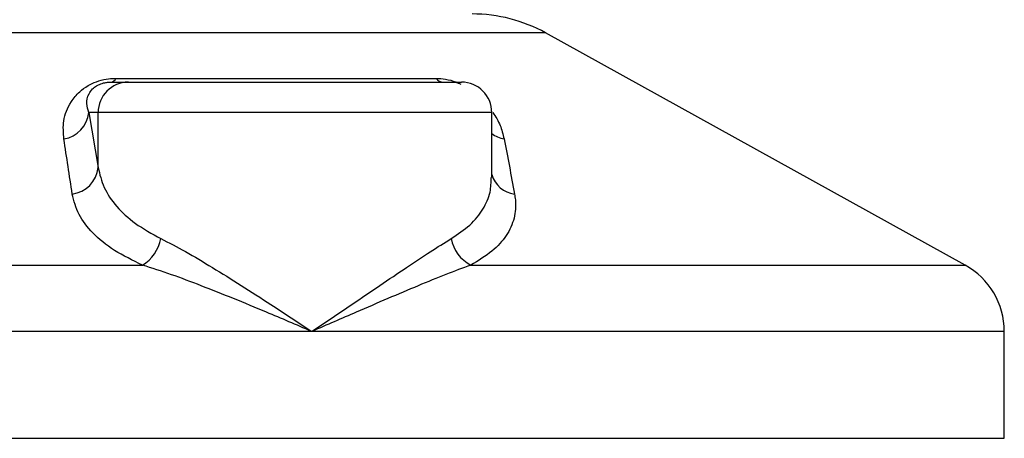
# Model space of a CAD drawing. Header units: millimetres. Extents: x 0 to 420, y 0 to 297.
# Tile 37 of 88: x 179.24 to 186.62, y 159.17 to 162.31. Entities that reach past the tile are written whole.
import ezdxf

# ---------------------------------------------------------------- set-up
doc = ezdxf.new("R2010")
doc.units = ezdxf.units.MM

msp = doc.modelspace()

# ---------------------------------------------------------------- linework, layer by layer
at = {"color": 7, "linetype": 'Continuous', "lineweight": 25}
for p, q in [((183.1781, 162.2135), (178.6846, 162.2135)), ((186.3232, 160.4716), (183.1781, 162.2135)), ((179.9567, 161.8727), (182.3563, 161.8727)), ((179.9192, 161.8443), (180.0502, 161.8443)), ((180.0502, 161.8443), (182.5468, 161.8443)), ((179.7527, 161.6169), (179.8236, 161.2037)), ((179.8236, 161.6169), (179.7527, 161.6169)), ((179.8236, 161.2037), (179.8236, 161.6169)), ((182.7742, 161.6169), (179.8236, 161.6169)), ((182.7742, 161.1299), (182.7742, 161.6169)), ((175.5395, 160.4716), (180.1559, 160.4716)), ((182.617, 160.4716), (186.3232, 160.4716)), ((181.4243, 159.9743), (175.2465, 159.9743)), ((186.6163, 159.9743), (181.4243, 159.9743)), ((186.6163, 159.1724), (186.6163, 159.9743)), ((175.2465, 159.1724), (186.6163, 159.1724))]:
    msp.add_line(p, q, dxfattribs=at)
for centre, radius, start, end in [((182.6273, 161.2189), 1.137, 61.02029, 90), ((179.9119, 161.8928), 0.049, 278.49257, 335.89592), ((182.4153, 161.9195), 0.0753, 218.34182, 266.79191), ((180.0506, 161.6173), 0.227, 90.1083, 180.10789), ((182.5468, 161.6169), 0.2274, 0, 90), ((179.532, 161.6367), 0.2216, 279.07467, 354.85539), ((182.91, 161.6401), 0.2264, 233.12971, 258.87121), ((179.6026, 161.2252), 0.222, 276.94193, 354.44804), ((182.9725, 161.21), 0.207, 196.64517, 262.38361), ((179.9941, 160.7317), 0.3063, 301.89425, 348.4889), ((182.7469, 160.7204), 0.2806, 190.22117, 242.43176), ((186.0478, 159.9743), 0.5685, 0, 61.02029)]:
    msp.add_arc(centre, radius, start, end, dxfattribs=at)
for points, knots in [([(179.5669, 161.4179), (179.5632, 161.4632), (179.5558, 161.5535), (179.6001, 161.6744), (179.6717, 161.7647), (179.74, 161.8162), (179.8097, 161.8495), (179.8814, 161.8684), (179.9309, 161.8726), (179.9544, 161.8727), (179.9567, 161.8727)], [0, 0, 0, 0, 0.279169, 0.556616, 0.699103, 0.79156, 0.861484, 0.930808, 0.993266, 1, 1, 1, 1]), ([(182.3563, 161.8727), (182.3797, 161.8715), (182.4268, 161.8691), (182.4944, 161.8511), (182.5296, 161.8345), (182.5422, 161.8286)], [0, 0, 0, 0, 0.38733, 0.781157, 1, 1, 1, 1]), ([(179.7527, 161.6169), (179.7462, 161.6388), (179.7332, 161.6826), (179.7446, 161.7423), (179.7738, 161.7881), (179.8029, 161.8128), (179.8277, 161.8258), (179.8459, 161.833), (179.8624, 161.8379), (179.8846, 161.8423), (179.9017, 161.8439), (179.9139, 161.8442), (179.918, 161.8443), (179.9192, 161.8443)], [0, 0, 0, 0, 0.314646, 0.6284, 0.772359, 0.853234, 0.889616, 0.904019, 0.930503, 0.949196, 0.982181, 0.994636, 1, 1, 1, 1]), ([(182.7812, 161.6158), (182.792, 161.6006), (182.8271, 161.5511), (182.8502, 161.4855), (182.8621, 161.4356), (182.8663, 161.4179)], [0, 0, 0, 0, 0.2227088, 0.7244469, 1, 1, 1, 1]), ([(179.6295, 161.0048), (179.6189, 161.0741), (179.5978, 161.2132), (179.5773, 161.3495), (179.5669, 161.4179)], [0, 0, 0, 0, 0.497852, 1, 1, 1, 1]), ([(182.8663, 161.4179), (182.8796, 161.3501), (182.9063, 161.2138), (182.9321, 161.0747), (182.9451, 161.0048)], [0, 0, 0, 0, 0.497854, 1, 1, 1, 1]), ([(179.8236, 161.2037), (179.8354, 161.1534), (179.8593, 161.0514), (179.9557, 160.9111), (180.0949, 160.7803), (180.227, 160.7075), (180.2942, 160.6706)], [0, 0, 0, 0, 0.246594, 0.499691, 0.745736, 1, 1, 1, 1]), ([(182.4707, 160.6706), (182.5198, 160.7036), (182.6194, 160.7706), (182.7131, 160.8894), (182.7674, 161.0094), (182.7696, 161.0928), (182.7706, 161.1299)], [0, 0, 0, 0, 0.259926, 0.52767, 0.789907, 1, 1, 1, 1]), ([(180.1559, 160.4716), (180.0827, 160.5072), (179.9338, 160.5797), (179.7779, 160.7091), (179.6686, 160.8509), (179.6426, 160.953), (179.6295, 161.0048)], [0, 0, 0, 0, 0.2463531, 0.5014676, 0.7472632, 1, 1, 1, 1]), ([(182.9451, 161.0048), (182.9473, 160.9903), (182.957, 160.9284), (182.9487, 160.8215), (182.8903, 160.6923), (182.7847, 160.5726), (182.6735, 160.5056), (182.617, 160.4716)], [0, 0, 0, 0, 0.069995, 0.299889, 0.53536, 0.764296, 1, 1, 1, 1]), ([(180.2942, 160.6706), (180.3545, 160.6393), (180.4768, 160.5759), (180.6804, 160.4545), (180.8957, 160.3205), (181.1444, 160.1601), (181.3222, 160.0424), (181.4234, 159.9749), (181.4243, 159.9743)], [0, 0, 0, 0, 0.179094, 0.363291, 0.550509, 0.741364, 0.997754, 1, 1, 1, 1]), ([(181.4243, 159.9743), (181.4252, 159.9749), (181.5263, 160.0424), (181.7003, 160.1596), (181.9368, 160.3201), (182.1344, 160.4536), (182.3165, 160.5754), (182.4193, 160.6389), (182.4707, 160.6706)], [0, 0, 0, 0, 0.0022463, 0.2586377, 0.4477168, 0.6367116, 0.818473, 1, 1, 1, 1]), ([(181.4243, 159.9743), (181.4233, 159.9747), (181.311, 160.023), (181.0321, 160.142), (180.6774, 160.287), (180.3687, 160.4034), (180.2273, 160.4487), (180.1559, 160.4716)], [0, 0, 0, 0, 0.0022151, 0.258094, 0.6355, 0.8160594, 1, 1, 1, 1]), ([(182.617, 160.4716), (182.5558, 160.4492), (182.4321, 160.4039), (182.1503, 160.2876), (181.8124, 160.142), (181.5376, 160.023), (181.4253, 159.9747), (181.4243, 159.9743)], [0, 0, 0, 0, 0.1804148, 0.3645009, 0.7419063, 0.9977849, 1, 1, 1, 1])]:
    msp.add_open_spline(points, degree=3, knots=knots, dxfattribs=at)

doc.saveas('drawing.dxf')
